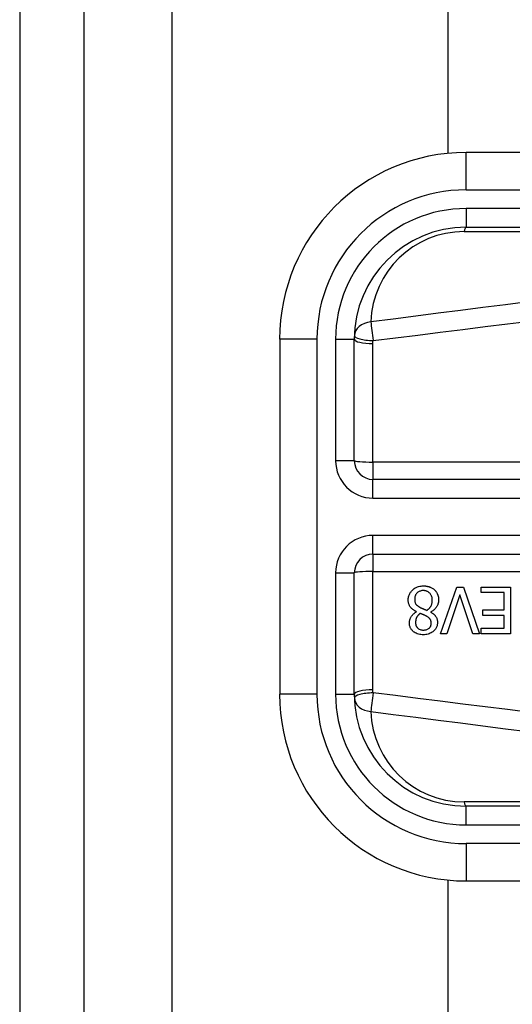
# Model space of a CAD drawing. Header units: inches. Extents: x 5 to 143, y 9 to 75.
# Tile 10 of 84: x 4.72 to 5.24, y 30.609 to 31.647. Entities that reach past the tile are written whole.
import ezdxf

# ---------------------------------------------------------------- set-up
doc = ezdxf.new("R2010")
doc.units = ezdxf.units.IN
doc.header["$MEASUREMENT"] = 0
doc.layers.add('Visible Edges(ANSI)', color=7, linetype='Continuous', lineweight=25)
doc.layers.add('Visible Tangent Edges(ANSI)', color=7, linetype='Continuous', lineweight=25)

msp = doc.modelspace()

# ---------------------------------------------------------------- linework, layer by layer
at = {"layer": 'Visible Edges(ANSI)'}
for p, q in [((4.7205, 56.5151), (4.7205, 27.0341)), ((4.7885, 27.0341), (4.7885, 56.5151)), ((5.1725, 31.506), (5.1725, 52.0432)), ((5.8408, 31.5069), (5.1917, 31.5069)), ((5.1917, 31.4282), (5.8408, 31.4282)), ((4.9949, 31.3101), (4.9949, 30.9361)), ((5.0736, 31.1821), (5.0736, 31.3101)), ((5.7453, 31.1624), (5.0933, 31.1624)), ((5.0933, 31.0837), (5.7453, 31.0837)), ((5.0736, 30.9361), (5.0736, 31.064)), ((5.1647, 30.9998), (5.1817, 31.049)), ((5.185, 31.0407), (5.1714, 30.9998)), ((5.1817, 31.049), (5.1887, 31.049)), ((5.1987, 30.9998), (5.185, 31.0407)), ((5.1887, 31.049), (5.2057, 30.9998)), ((5.2076, 31.0432), (5.2076, 31.049)), ((5.2076, 31.049), (5.2384, 31.049)), ((5.2319, 31.0432), (5.2076, 31.0432)), ((5.2319, 31.025), (5.2319, 31.0432)), ((5.2384, 31.049), (5.2384, 30.9998)), ((5.1393, 31.0228), (5.1393, 31.023)), ((5.1543, 31.0228), (5.1543, 31.0226)), ((5.2092, 31.0191), (5.2092, 31.025)), ((5.2092, 31.025), (5.2319, 31.025)), ((5.2319, 31.0191), (5.2092, 31.0191)), ((5.2319, 31.0057), (5.2319, 31.0191)), ((5.1714, 30.9998), (5.1647, 30.9998)), ((5.2057, 30.9998), (5.1987, 30.9998)), ((5.2076, 31.0057), (5.2319, 31.0057)), ((5.2076, 30.9998), (5.2076, 31.0057)), ((5.2384, 30.9998), (5.2076, 30.9998)), ((5.8408, 30.818), (5.1917, 30.818)), ((5.1725, 27.6915), (5.1725, 30.7402)), ((5.1917, 30.7392), (5.8408, 30.7392))]:
    msp.add_line(p, q, dxfattribs=at)
at = {"layer": 'Visible Edges(ANSI)', "flags": 128}
for points in [[(5.1305, 31.0353), (5.1305, 31.0362), (5.1306, 31.037), (5.1307, 31.0379), (5.1309, 31.0387), (5.1311, 31.0396), (5.1314, 31.0404), (5.1317, 31.0412), (5.1321, 31.042), (5.1325, 31.0427), (5.133, 31.0434), (5.1335, 31.0441), (5.134, 31.0448), (5.1346, 31.0454), (5.1353, 31.0461), (5.1361, 31.0467), (5.1369, 31.0474), (5.1379, 31.048), (5.139, 31.0486), (5.1402, 31.0491), (5.1414, 31.0495), (5.1427, 31.0498), (5.144, 31.05), (5.1453, 31.0501), (5.1466, 31.0502)], [(5.1466, 31.0502), (5.147, 31.0502), (5.1474, 31.0501), (5.1479, 31.0501), (5.1483, 31.0501), (5.1487, 31.0501), (5.1492, 31.05), (5.1496, 31.05), (5.15, 31.0499), (5.1505, 31.0498), (5.1509, 31.0497), (5.1513, 31.0496), (5.1518, 31.0495), (5.1522, 31.0494), (5.1526, 31.0493), (5.153, 31.0491), (5.1534, 31.049), (5.1539, 31.0488), (5.1545, 31.0485), (5.1551, 31.0482), (5.1558, 31.0479), (5.1565, 31.0474), (5.1571, 31.047), (5.1578, 31.0465), (5.1584, 31.0459)], [(5.1465, 31.0453), (5.1457, 31.0452), (5.1449, 31.0452), (5.1441, 31.045), (5.1434, 31.0448), (5.1427, 31.0446), (5.142, 31.0443), (5.1413, 31.044), (5.1408, 31.0436), (5.1403, 31.0432), (5.1399, 31.0428), (5.1395, 31.0424), (5.1392, 31.042), (5.1388, 31.0416), (5.1386, 31.0411), (5.1383, 31.0407), (5.1381, 31.0402), (5.1379, 31.0397), (5.1377, 31.0392), (5.1376, 31.0386), (5.1375, 31.0381), (5.1374, 31.0376), (5.1373, 31.037), (5.1373, 31.0365), (5.1373, 31.036)], [(5.1559, 31.035), (5.1559, 31.0358), (5.1558, 31.0365), (5.1557, 31.0373), (5.1556, 31.0381), (5.1553, 31.0388), (5.155, 31.0396), (5.1547, 31.0402), (5.1544, 31.0409), (5.154, 31.0414), (5.1536, 31.042), (5.1532, 31.0424), (5.1527, 31.0428), (5.1523, 31.0432), (5.1519, 31.0436), (5.1514, 31.0439), (5.1509, 31.0442), (5.1504, 31.0444), (5.1499, 31.0447), (5.1493, 31.0449), (5.1488, 31.045), (5.1482, 31.0451), (5.1476, 31.0452), (5.1471, 31.0452), (5.1465, 31.0453)], [(5.1584, 31.0459), (5.1587, 31.0456), (5.1589, 31.0453), (5.1592, 31.045), (5.1595, 31.0447), (5.1597, 31.0444), (5.16, 31.0441), (5.1602, 31.0437), (5.1604, 31.0434), (5.1606, 31.043), (5.1608, 31.0427), (5.161, 31.0423), (5.1612, 31.0419), (5.1614, 31.0416), (5.1615, 31.0412), (5.1617, 31.0407), (5.1619, 31.0402), (5.162, 31.0397), (5.1622, 31.0391), (5.1623, 31.0385), (5.1624, 31.0379), (5.1625, 31.0373), (5.1625, 31.0367), (5.1626, 31.0361), (5.1626, 31.0354)], [(5.1393, 31.023), (5.1386, 31.0234), (5.1379, 31.0237), (5.1372, 31.0241), (5.1365, 31.0245), (5.1359, 31.025), (5.1353, 31.0254), (5.1347, 31.0259), (5.1341, 31.0264), (5.1336, 31.027), (5.1331, 31.0275), (5.1326, 31.0281), (5.1323, 31.0286), (5.1319, 31.0291), (5.1317, 31.0297), (5.1314, 31.0302), (5.1312, 31.0308), (5.131, 31.0313), (5.1309, 31.0319), (5.1308, 31.0324), (5.1307, 31.033), (5.1306, 31.0336), (5.1306, 31.0342), (5.1305, 31.0347), (5.1305, 31.0353)], [(5.1373, 31.036), (5.1373, 31.0354), (5.1373, 31.0349), (5.1374, 31.0344), (5.1375, 31.0338), (5.1376, 31.0333), (5.1377, 31.0328), (5.1379, 31.0323), (5.1381, 31.0318), (5.1383, 31.0314), (5.1385, 31.0311), (5.1388, 31.0307), (5.139, 31.0304), (5.1393, 31.0302), (5.1396, 31.0299), (5.1399, 31.0296), (5.1402, 31.0294), (5.1405, 31.0291), (5.1409, 31.0289), (5.1412, 31.0286), (5.1416, 31.0284), (5.1419, 31.0282), (5.1423, 31.0279), (5.1427, 31.0277), (5.1431, 31.0275)], [(5.1503, 31.0244), (5.1507, 31.0247), (5.151, 31.0249), (5.1513, 31.0252), (5.1517, 31.0255), (5.152, 31.0257), (5.1523, 31.026), (5.1526, 31.0263), (5.1529, 31.0267), (5.1532, 31.027), (5.1534, 31.0273), (5.1537, 31.0277), (5.1539, 31.028), (5.1542, 31.0284), (5.1544, 31.0288), (5.1547, 31.0293), (5.1549, 31.0298), (5.1551, 31.0304), (5.1553, 31.031), (5.1555, 31.0316), (5.1557, 31.0323), (5.1558, 31.0329), (5.1559, 31.0336), (5.1559, 31.0343), (5.1559, 31.035)], [(5.1626, 31.0354), (5.1626, 31.0349), (5.1625, 31.0344), (5.1625, 31.0338), (5.1624, 31.0333), (5.1623, 31.0328), (5.1622, 31.0323), (5.1621, 31.0318), (5.1619, 31.0313), (5.1618, 31.0308), (5.1616, 31.0303), (5.1614, 31.0297), (5.1611, 31.0292), (5.1608, 31.0286), (5.1604, 31.0281), (5.16, 31.0275), (5.1596, 31.0269), (5.159, 31.0263), (5.1585, 31.0257), (5.1578, 31.0251), (5.1572, 31.0245), (5.1565, 31.024), (5.1558, 31.0236), (5.155, 31.0232), (5.1543, 31.0228)], [(5.1318, 31.0112), (5.1318, 31.0117), (5.1318, 31.0121), (5.1318, 31.0126), (5.1319, 31.013), (5.132, 31.0135), (5.1321, 31.0139), (5.1322, 31.0143), (5.1323, 31.0148), (5.1325, 31.0152), (5.1326, 31.0156), (5.1328, 31.0161), (5.133, 31.0166), (5.1333, 31.0171), (5.1336, 31.0176), (5.134, 31.0182), (5.1344, 31.0188), (5.1349, 31.0194), (5.1354, 31.02), (5.136, 31.0206), (5.1366, 31.0211), (5.1372, 31.0216), (5.1379, 31.022), (5.1385, 31.0225), (5.1393, 31.0228)], [(5.1431, 31.0212), (5.1429, 31.021), (5.1427, 31.0208), (5.1425, 31.0206), (5.1422, 31.0204), (5.142, 31.0202), (5.1418, 31.0201), (5.1416, 31.0199), (5.1414, 31.0196), (5.1412, 31.0194), (5.141, 31.0192), (5.1408, 31.019), (5.1406, 31.0188), (5.1404, 31.0186), (5.1402, 31.0183), (5.1401, 31.0181), (5.1399, 31.0179), (5.1397, 31.0176), (5.1395, 31.0172), (5.1392, 31.0167), (5.1389, 31.0159), (5.1386, 31.0149), (5.1384, 31.0137), (5.1383, 31.0125), (5.1382, 31.0113)], [(5.1431, 31.0275), (5.1432, 31.0274), (5.1434, 31.0273), (5.1436, 31.0272), (5.1437, 31.0272), (5.1439, 31.0271), (5.1441, 31.027), (5.1443, 31.0269), (5.1445, 31.0268), (5.1447, 31.0267), (5.1449, 31.0266), (5.1452, 31.0265), (5.1455, 31.0264), (5.1457, 31.0263), (5.146, 31.0262), (5.1464, 31.026), (5.1467, 31.0259), (5.147, 31.0258), (5.1474, 31.0256), (5.1478, 31.0254), (5.1483, 31.0253), (5.1487, 31.0251), (5.1492, 31.0249), (5.1498, 31.0247), (5.1503, 31.0244)], [(5.1501, 31.0181), (5.1499, 31.0182), (5.1498, 31.0183), (5.1496, 31.0184), (5.1494, 31.0185), (5.1492, 31.0186), (5.1489, 31.0187), (5.1487, 31.0188), (5.1484, 31.0189), (5.1482, 31.0191), (5.1479, 31.0192), (5.1476, 31.0194), (5.1473, 31.0195), (5.1469, 31.0197), (5.1466, 31.0198), (5.1463, 31.0199), (5.1459, 31.0201), (5.1456, 31.0202), (5.1452, 31.0204), (5.1449, 31.0205), (5.1445, 31.0207), (5.1442, 31.0208), (5.1438, 31.0209), (5.1435, 31.021), (5.1431, 31.0212)], [(5.1548, 31.0109), (5.1548, 31.0112), (5.1548, 31.0114), (5.1547, 31.0117), (5.1547, 31.012), (5.1547, 31.0122), (5.1546, 31.0125), (5.1546, 31.0127), (5.1545, 31.013), (5.1545, 31.0132), (5.1544, 31.0135), (5.1543, 31.0137), (5.1542, 31.014), (5.1541, 31.0143), (5.1539, 31.0146), (5.1537, 31.0149), (5.1534, 31.0153), (5.1531, 31.0157), (5.1528, 31.0161), (5.1524, 31.0164), (5.1519, 31.0168), (5.1515, 31.0172), (5.151, 31.0175), (5.1505, 31.0178), (5.1501, 31.0181)], [(5.1543, 31.0226), (5.1547, 31.0223), (5.1551, 31.0221), (5.1555, 31.0218), (5.1559, 31.0215), (5.1563, 31.0212), (5.1567, 31.0209), (5.1571, 31.0206), (5.1574, 31.0203), (5.1578, 31.02), (5.1582, 31.0197), (5.1585, 31.0193), (5.1588, 31.019), (5.1591, 31.0186), (5.1594, 31.0182), (5.1597, 31.0178), (5.16, 31.0173), (5.1603, 31.0168), (5.1606, 31.0162), (5.1608, 31.0155), (5.1611, 31.0147), (5.1612, 31.014), (5.1613, 31.0132), (5.1614, 31.0124), (5.1614, 31.0117)], [(5.1466, 30.9987), (5.1452, 30.9987), (5.1439, 30.9989), (5.1426, 30.9991), (5.1413, 30.9994), (5.14, 30.9998), (5.1388, 31.0003), (5.1378, 31.0008), (5.1369, 31.0014), (5.1361, 31.0019), (5.1355, 31.0025), (5.135, 31.003), (5.1345, 31.0035), (5.1341, 31.004), (5.1337, 31.0046), (5.1333, 31.0052), (5.133, 31.0058), (5.1327, 31.0064), (5.1324, 31.0071), (5.1322, 31.0078), (5.132, 31.0084), (5.1319, 31.0091), (5.1318, 31.0098), (5.1318, 31.0105), (5.1318, 31.0112)], [(5.1382, 31.0113), (5.1382, 31.0109), (5.1383, 31.0105), (5.1383, 31.0101), (5.1384, 31.0098), (5.1384, 31.0094), (5.1385, 31.009), (5.1386, 31.0086), (5.1388, 31.0082), (5.1389, 31.0079), (5.1391, 31.0075), (5.1393, 31.0072), (5.1395, 31.0069), (5.1398, 31.0066), (5.14, 31.0062), (5.1403, 31.006), (5.1406, 31.0057), (5.141, 31.0053), (5.1415, 31.0049), (5.1422, 31.0045), (5.143, 31.0042), (5.1439, 31.0039), (5.1448, 31.0037), (5.1457, 31.0036), (5.1466, 31.0036)], [(5.1614, 31.0117), (5.1614, 31.0109), (5.1613, 31.0102), (5.1612, 31.0095), (5.1611, 31.0087), (5.1609, 31.008), (5.1606, 31.0073), (5.1604, 31.0066), (5.16, 31.006), (5.1597, 31.0053), (5.1593, 31.0047), (5.1588, 31.0041), (5.1583, 31.0035), (5.1578, 31.003), (5.1572, 31.0024), (5.1565, 31.0018), (5.1557, 31.0013), (5.1548, 31.0007), (5.1537, 31.0002), (5.1526, 30.9997), (5.1514, 30.9993), (5.1502, 30.999), (5.149, 30.9989), (5.1478, 30.9987), (5.1466, 30.9987)], [(5.1466, 31.0036), (5.1474, 31.0036), (5.1481, 31.0037), (5.1489, 31.0038), (5.1496, 31.004), (5.1503, 31.0042), (5.151, 31.0045), (5.1516, 31.0049), (5.152, 31.0052), (5.1525, 31.0055), (5.1528, 31.0058), (5.1531, 31.0061), (5.1533, 31.0064), (5.1536, 31.0067), (5.1538, 31.0071), (5.154, 31.0074), (5.1542, 31.0078), (5.1543, 31.0082), (5.1544, 31.0085), (5.1545, 31.0089), (5.1546, 31.0093), (5.1547, 31.0097), (5.1547, 31.0101), (5.1548, 31.0105), (5.1548, 31.0109)]]:
    msp.add_lwpolyline(points, dxfattribs=at)
at = {"layer": 'Visible Edges(ANSI)'}
for centre, radius, start, end in [((5.1917, 31.3101), 0.1969, 90, 180), ((5.1917, 31.3101), 0.1181, 90, 180), ((5.0933, 31.1821), 0.0197, 180, 270), ((5.0933, 31.064), 0.0197, 90, 180), ((5.1917, 30.9361), 0.1969, 180, 270), ((5.1917, 30.9361), 0.1181, 180, 270)]:
    msp.add_arc(centre, radius, start, end, dxfattribs=at)
at = {"layer": 'Visible Tangent Edges(ANSI)'}
for p, q in [((4.8815, 27.0341), (4.8815, 56.5151)), ((5.1917, 31.4676), (5.1917, 31.5069)), ((5.1917, 31.4676), (5.8408, 31.4676)), ((5.1917, 31.4479), (5.1917, 31.4282)), ((5.8408, 31.4479), (5.1917, 31.4479)), ((5.1894, 31.4236), (5.7386, 31.4236)), ((5.0343, 31.3101), (4.9949, 31.3101)), ((5.0343, 30.9361), (5.0343, 31.3101)), ((5.0539, 31.3101), (5.0736, 31.3101)), ((5.0539, 31.3101), (5.0539, 31.1821)), ((5.0933, 31.1807), (5.0933, 31.3056)), ((5.0736, 31.1821), (5.0539, 31.1821)), ((5.7453, 31.1807), (5.0933, 31.1807)), ((5.0933, 31.1807), (5.0933, 31.1624)), ((5.0933, 31.1428), (5.0933, 31.1624)), ((5.0933, 31.1428), (5.7453, 31.1428)), ((5.0933, 31.0837), (5.0933, 31.1034)), ((5.7453, 31.1034), (5.0933, 31.1034)), ((5.0933, 31.0837), (5.0933, 31.0654)), ((5.0539, 31.064), (5.0736, 31.064)), ((5.0539, 31.064), (5.0539, 30.9361)), ((5.0933, 30.9406), (5.0933, 31.0654)), ((5.0933, 31.0654), (5.7453, 31.0654)), ((5.0343, 30.9361), (4.9949, 30.9361)), ((5.0539, 30.9361), (5.0736, 30.9361)), ((5.7386, 30.8226), (5.1894, 30.8226)), ((5.1917, 30.7983), (5.1917, 30.818)), ((5.1917, 30.7983), (5.8408, 30.7983)), ((5.8408, 30.7786), (5.1917, 30.7786)), ((5.1917, 30.7786), (5.1917, 30.7392))]:
    msp.add_line(p, q, dxfattribs=at)
at = {"layer": 'Visible Tangent Edges(ANSI)', "flags": 128}
for points in [[(5.2566, 31.3495), (5.233, 31.3465), (5.2093, 31.3435), (5.1857, 31.3405), (5.162, 31.3375), (5.1384, 31.3344), (5.1147, 31.3314), (5.091, 31.3284)], [(5.0934, 31.3087), (5.117, 31.3117), (5.1407, 31.3146), (5.1643, 31.3176), (5.188, 31.3205), (5.2116, 31.3234), (5.2353, 31.3263), (5.259, 31.3292)], [(5.0933, 31.3056), (5.0933, 31.3057), (5.0933, 31.3058), (5.0933, 31.306), (5.0933, 31.3061), (5.0933, 31.3062), (5.0933, 31.3064), (5.0933, 31.3065), (5.0933, 31.3066), (5.0933, 31.3068), (5.0933, 31.3069), (5.0933, 31.307), (5.0933, 31.3071), (5.0933, 31.3073), (5.0933, 31.3074), (5.0933, 31.3075), (5.0933, 31.3077), (5.0933, 31.3078), (5.0933, 31.3079), (5.0933, 31.3081), (5.0934, 31.3082), (5.0934, 31.3083), (5.0934, 31.3084), (5.0934, 31.3086), (5.0934, 31.3087)], [(5.0934, 30.9374), (5.0934, 30.9376), (5.0934, 30.9377), (5.0934, 30.9378), (5.0934, 30.938), (5.0933, 30.9381), (5.0933, 30.9382), (5.0933, 30.9384), (5.0933, 30.9385), (5.0933, 30.9386), (5.0933, 30.9387), (5.0933, 30.9389), (5.0933, 30.939), (5.0933, 30.9391), (5.0933, 30.9393), (5.0933, 30.9394), (5.0933, 30.9395), (5.0933, 30.9397), (5.0933, 30.9398), (5.0933, 30.9399), (5.0933, 30.9401), (5.0933, 30.9402), (5.0933, 30.9403), (5.0933, 30.9404), (5.0933, 30.9406)], [(5.259, 30.9169), (5.2353, 30.9198), (5.2116, 30.9227), (5.188, 30.9257), (5.1643, 30.9286), (5.1407, 30.9315), (5.117, 30.9345), (5.0934, 30.9374)], [(5.091, 30.9178), (5.1147, 30.9147), (5.1384, 30.9117), (5.162, 30.9087), (5.1857, 30.9057), (5.2093, 30.9027), (5.233, 30.8997), (5.2566, 30.8967)]]:
    msp.add_lwpolyline(points, dxfattribs=at)
at = {"layer": 'Visible Tangent Edges(ANSI)'}
for centre, radius, start, end in [((5.1917, 31.3101), 0.1575, 90, 180), ((5.1917, 31.3101), 0.1378, 90, 180), ((5.1894, 31.3252), 0.0984, 90, 178.1337), ((5.0933, 31.1821), 0.0394, 180, 270), ((5.0933, 31.064), 0.0394, 90, 180), ((5.1917, 30.9361), 0.1575, 180, 270), ((5.1917, 30.9361), 0.1378, 180, 270), ((5.1894, 30.921), 0.0984, 181.8663, 270)]:
    msp.add_arc(centre, radius, start, end, dxfattribs=at)
for centre, major_axis, ratio, start_param, end_param in [((5.1917, 31.4085), (0, 0.0197), 0.183721, 0, 0.697296), ((5.0934, 31.3133), (-0.0197, 0.0006), 0.770235, 4.855758, 6.283185), ((5.0934, 31.3133), (-0.0025, 0.0195), 0.030516, 0.6835, 1.803862), ((5.0933, 31.3101), (-0.0197, 0), 0.228742, 0, 1.570796), ((5.0934, 31.3133), (-0.0197, 0.0006), 0.232745, 0, 1.57838), ((5.0933, 31.1821), (-0.0197, 0), 0.07065, 0, 1.570796), ((5.0933, 31.064), (-0.0197, 0), 0.07065, 4.712389, 6.283185), ((5.0933, 30.9361), (-0.0197, 0), 0.228742, 4.712389, 6.283185), ((5.0934, 30.9329), (-0.0197, -0.0006), 0.232745, 4.704805, 6.283185), ((5.0934, 30.9329), (0.0025, 0.0195), 0.030516, 1.33773, 2.458093), ((5.0934, 30.9329), (-0.0197, -0.0006), 0.770235, 0, 1.427427), ((5.1917, 30.8376), (0, -0.0197), 0.183721, 5.58589, 6.283185)]:
    msp.add_ellipse(centre, major_axis=major_axis, ratio=ratio, start_param=start_param, end_param=end_param, dxfattribs=at)

doc.saveas('drawing.dxf')
